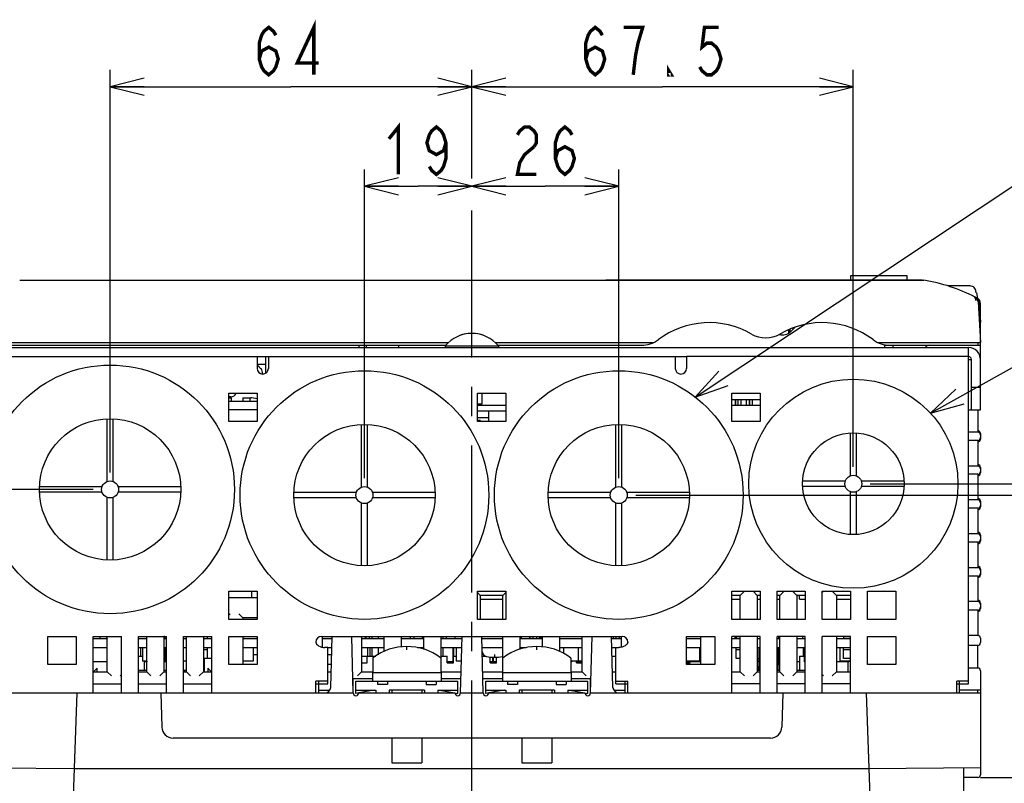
# Model space of a CAD drawing. Extents: x 30 to 410, y 35 to 287.
# Tile 3 of 23: x 63 to 121, y 68 to 113. Entities that reach past the tile are written whole.
import ezdxf

# ---------------------------------------------------------------- set-up
doc = ezdxf.new("R2010")
doc.units = 0
doc.header["$LTSCALE"] = 23.1
doc.linetypes.add('CENTER', pattern=[0.6, 0.375, -0.075, 0.075, -0.075])
doc.layers.get('0').update_dxf_attribs({"linetype": 'CONTINUOUS'})
for name, color, linetype in [('ALL_CURVE', 7, 'CONTINUOUS'), ('ALL_DIM', 7, 'CONTINUOUS'), ('ALL_NOTE', 7, 'CONTINUOUS'), ('DEFAULT_1', 7, 'CENTER')]:
    doc.layers.add(name, color=color, linetype=linetype)
doc.dimstyles.get("Standard").update_dxf_attribs({"dimtxt": 2.5, "dimasz": 2.5, "dimexe": 1.25, "dimexo": 0.625, "dimtad": 1, "dimcen": 2.5, "dimazin": 3, "dimtfac": 1, "dimtmove": 0, "dimatfit": 3})

# ---------------------------------------------------------------- blocks, each defined once
blk = doc.blocks.new('_OPEN')
at = {"color": 0, "linetype": 'BYBLOCK'}
for p, q in [((0, 0), (-1, 0.25)), ((-1, -0.25), (0, 0)), ((-1, 0), (0, 0))]:
    blk.add_line(p, q, dxfattribs=at)
blk = doc.blocks.new('*D2')
at = {"layer": 'ALL_DIM', "color": 2, "linetype": 'CONTINUOUS'}
for p, q in [((119.579, 68.405), (134.951, 68.405)), ((133.951, 68.405), (133.951, 55.905)), ((133.951, 43.405), (133.951, 55.905)), ((118.913, 43.405), (134.951, 43.405))]:
    blk.add_line(p, q, dxfattribs=at)
at = {"layer": 'ALL_DIM', "color": 2, "linetype": 'CONTINUOUS', "xscale": 2, "yscale": 2, "zscale": 2}
for p, rotation in [((133.951, 68.405), 90), ((133.951, 43.405), 270)]:
    blk.add_blockref('_OPEN', p, dxfattribs=dict(at, rotation=rotation))
blk = doc.blocks.new('*D30')
at = {"layer": 'ALL_DIM', "color": 2, "linetype": 'CONTINUOUS'}
for p, q in [((67.246, 85.405), (52.291, 85.405)), ((53.291, 85.405), (53.291, 76.905)), ((53.291, 68.405), (53.291, 76.905)), ((59.579, 68.405), (52.291, 68.405))]:
    blk.add_line(p, q, dxfattribs=at)
at = {"layer": 'ALL_DIM', "color": 2, "linetype": 'CONTINUOUS', "xscale": 2, "yscale": 2, "zscale": 2}
for p, rotation in [((53.291, 85.405), 90), ((53.291, 68.405), 270)]:
    blk.add_blockref('_OPEN', p, dxfattribs=dict(at, rotation=rotation))
blk = doc.blocks.new('*D31')
at = {"layer": 'ALL_DIM', "color": 2, "linetype": 'CONTINUOUS'}
for p, q in [((99.246, 85.072), (128.671, 85.072)), ((127.671, 85.072), (127.671, 76.739)), ((127.671, 68.405), (127.671, 76.739)), ((119.579, 68.405), (128.671, 68.405))]:
    blk.add_line(p, q, dxfattribs=at)
at = {"layer": 'ALL_DIM', "color": 2, "linetype": 'CONTINUOUS', "xscale": 2, "yscale": 2, "zscale": 2}
for p, rotation in [((127.671, 85.072), 90), ((127.671, 68.405), 270)]:
    blk.add_blockref('_OPEN', p, dxfattribs=dict(at, rotation=rotation))
blk = doc.blocks.new('*D32')
at = {"layer": 'ALL_DIM', "color": 2, "linetype": 'CONTINUOUS'}
for p, q in [((113.079, 85.739), (134.951, 85.739)), ((133.951, 85.739), (133.951, 77.072)), ((133.951, 68.405), (133.951, 77.072)), ((119.579, 68.405), (134.951, 68.405))]:
    blk.add_line(p, q, dxfattribs=at)
at = {"layer": 'ALL_DIM', "color": 2, "linetype": 'CONTINUOUS', "xscale": 2, "yscale": 2, "zscale": 2}
for p, rotation in [((133.951, 85.739), 90), ((133.951, 68.405), 270)]:
    blk.add_blockref('_OPEN', p, dxfattribs=dict(at, rotation=rotation))
blk = doc.blocks.new('*D33')
at = {"layer": 'ALL_DIM', "color": 2, "linetype": 'CONTINUOUS'}
for p, q in [((68.246, 86.405), (68.246, 110.156)), ((89.579, 103.74), (89.579, 110.156)), ((68.246, 109.156), (78.913, 109.156)), ((89.579, 109.156), (78.913, 109.156))]:
    blk.add_line(p, q, dxfattribs=at)
at = {"layer": 'ALL_DIM', "color": 2, "linetype": 'CONTINUOUS', "xscale": 2, "yscale": 2, "zscale": 2, "rotation": 180}
blk.add_blockref('_OPEN', (68.246, 109.156), dxfattribs=at)
at = {"layer": 'ALL_DIM', "color": 2, "linetype": 'CONTINUOUS', "xscale": 2, "yscale": 2, "zscale": 2}
blk.add_blockref('_OPEN', (89.579, 109.156), dxfattribs=at)
blk = doc.blocks.new('*D34')
at = {"layer": 'ALL_DIM', "color": 2, "linetype": 'CONTINUOUS'}
for p, q in [((83.246, 86.072), (83.246, 104.281)), ((89.579, 103.74), (89.579, 104.281)), ((83.246, 103.281), (86.413, 103.281)), ((89.579, 103.281), (86.413, 103.281))]:
    blk.add_line(p, q, dxfattribs=at)
at = {"layer": 'ALL_DIM', "color": 2, "linetype": 'CONTINUOUS', "xscale": 2, "yscale": 2, "zscale": 2, "rotation": 180}
blk.add_blockref('_OPEN', (83.246, 103.281), dxfattribs=at)
at = {"layer": 'ALL_DIM', "color": 2, "linetype": 'CONTINUOUS', "xscale": 2, "yscale": 2, "zscale": 2}
blk.add_blockref('_OPEN', (89.579, 103.281), dxfattribs=at)
blk = doc.blocks.new('*D35')
at = {"layer": 'ALL_DIM', "color": 2, "linetype": 'CONTINUOUS'}
for p, q in [((89.579, 103.74), (89.579, 104.281)), ((98.246, 86.072), (98.246, 104.281)), ((89.579, 103.281), (93.913, 103.281)), ((98.246, 103.281), (93.913, 103.281))]:
    blk.add_line(p, q, dxfattribs=at)
at = {"layer": 'ALL_DIM', "color": 2, "linetype": 'CONTINUOUS', "xscale": 2, "yscale": 2, "zscale": 2, "rotation": 180}
blk.add_blockref('_OPEN', (89.579, 103.281), dxfattribs=at)
at = {"layer": 'ALL_DIM', "color": 2, "linetype": 'CONTINUOUS', "xscale": 2, "yscale": 2, "zscale": 2}
blk.add_blockref('_OPEN', (98.246, 103.281), dxfattribs=at)
blk = doc.blocks.new('*D36')
at = {"layer": 'ALL_DIM', "color": 2, "linetype": 'CONTINUOUS'}
for p, q in [((89.579, 103.74), (89.579, 110.156)), ((112.079, 86.739), (112.079, 110.156)), ((89.579, 109.156), (100.829, 109.156)), ((112.079, 109.156), (100.829, 109.156))]:
    blk.add_line(p, q, dxfattribs=at)
at = {"layer": 'ALL_DIM', "color": 2, "linetype": 'CONTINUOUS', "xscale": 2, "yscale": 2, "zscale": 2, "rotation": 180}
blk.add_blockref('_OPEN', (89.579, 109.156), dxfattribs=at)
at = {"layer": 'ALL_DIM', "color": 2, "linetype": 'CONTINUOUS', "xscale": 2, "yscale": 2, "zscale": 2}
blk.add_blockref('_OPEN', (112.079, 109.156), dxfattribs=at)

msp = doc.modelspace()

# ---------------------------------------------------------------- linework, layer by layer
at = {"color": 7, "linetype": 'CONTINUOUS'}
for p, q in [((62.913, 97.739), (116.246, 97.739)), ((97.479, 97.739), (97.479, 97.772)), ((97.479, 97.772), (116.146, 97.772)), ((111.913, 98.005), (111.913, 97.772)), ((115.246, 98.005), (111.913, 98.005)), ((115.246, 97.772), (115.246, 98.005)), ((116.146, 97.739), (116.146, 97.772)), ((118.967, 97.405), (117.658, 97.405)), ((119.326, 96.989), (119.301, 97.13)), ((119.339, 96.989), (119.326, 96.989)), ((119.339, 96.989), (119.395, 96.67)), ((119.445, 96.463), (119.571, 94.072)), ((119.508, 96.43), (119.571, 95.239)), ((119.579, 93.072), (119.579, 96.375)), ((119.571, 95.239), (119.509, 95.239)), ((108.279, 94.627), (108.279, 94.832)), ((108.279, 94.785), (108.346, 94.785)), ((108.316, 94.656), (108.279, 94.681)), ((108.346, 94.785), (108.346, 94.858)), ((108.363, 94.693), (108.363, 94.864)), ((108.363, 94.705), (108.378, 94.705)), ((108.529, 94.855), (108.529, 94.928)), ((108.529, 94.885), (108.534, 94.86)), ((119.518, 95.072), (119.579, 95.072)), ((59.579, 93.905), (88.048, 93.905)), ((59.588, 94.072), (88.209, 94.072)), ((82.913, 93.905), (82.913, 93.772)), ((83.351, 93.905), (83.353, 93.772)), ((88.013, 93.868), (88.013, 93.772)), ((88.013, 93.868), (91.146, 93.868)), ((90.95, 94.072), (100.306, 94.072)), ((91.111, 93.905), (99.579, 93.905)), ((91.146, 93.868), (91.146, 93.772)), ((113.519, 94.072), (119.571, 94.072)), ((113.913, 93.905), (119.579, 93.905)), ((114.413, 93.905), (114.413, 93.772)), ((118.879, 93.239), (118.879, 93.772)), ((119.413, 94.072), (119.413, 93.905)), ((76.913, 93.239), (102.246, 93.239)), ((77.413, 93.239), (77.413, 92.254)), ((118.879, 93.239), (118.346, 93.239)), ((118.879, 93.072), (119.046, 93.072)), ((119.046, 90.105), (119.046, 93.072)), ((77.413, 92.772), (76.913, 92.772)), ((77.117, 92.539), (77.157, 92.539)), ((119.046, 91.439), (119.579, 91.439)), ((75.372, 90.872), (75.246, 90.872)), ((75.246, 90.805), (75.413, 90.805)), ((75.246, 90.605), (76.913, 90.605)), ((75.413, 90.605), (75.413, 90.805)), ((76.079, 90.805), (76.079, 90.605)), ((76.079, 90.805), (76.547, 90.805)), ((76.493, 90.805), (76.493, 90.605)), ((76.913, 90.739), (76.611, 90.799)), ((90.17, 91.072), (90.17, 90.439)), ((104.913, 90.705), (106.579, 90.705)), ((105.118, 90.705), (105.118, 90.372)), ((105.13, 90.705), (105.13, 90.372)), ((105.274, 90.705), (105.274, 90.372)), ((105.446, 90.705), (105.446, 90.372)), ((105.779, 90.372), (105.779, 90.705)), ((105.951, 90.705), (105.951, 90.372)), ((105.963, 90.372), (105.963, 90.705)), ((106.107, 90.705), (106.107, 90.372)), ((76.913, 90.105), (75.246, 90.105)), ((90.17, 90.439), (89.913, 90.439)), ((89.913, 90.372), (91.579, 90.372)), ((89.913, 90.039), (91.579, 90.039)), ((90.59, 89.405), (90.579, 90.039)), ((104.913, 90.372), (106.579, 90.372)), ((118.879, 90.105), (119.579, 90.105)), ((119.413, 90.105), (119.413, 88.779)), ((68.079, 85.877), (68.079, 89.569)), ((68.413, 89.569), (68.413, 85.877)), ((89.913, 89.639), (90.586, 89.639)), ((90.079, 89.472), (89.913, 89.472)), ((90.087, 89.405), (90.079, 89.472)), ((83.079, 85.543), (83.079, 89.235)), ((83.413, 89.235), (83.413, 85.543)), ((98.079, 85.543), (98.079, 89.235)), ((98.413, 89.235), (98.413, 85.543)), ((111.913, 86.21), (111.913, 88.734)), ((112.246, 88.734), (112.246, 86.21)), ((119.413, 88.779), (118.879, 88.779)), ((119.413, 88.297), (118.879, 88.297)), ((119.413, 88.779), (119.427, 88.778)), ((119.427, 88.298), (119.413, 88.297)), ((119.413, 88.297), (119.413, 86.782)), ((119.579, 88.702), (119.579, 88.375)), ((119.413, 86.782), (118.879, 86.782)), ((119.413, 86.782), (119.427, 86.78)), ((119.579, 86.702), (119.579, 86.375)), ((119.413, 86.295), (118.879, 86.295)), ((119.427, 86.296), (119.413, 86.295)), ((119.413, 86.295), (119.413, 84.784)), ((64.083, 85.572), (67.775, 85.572)), ((68.717, 85.572), (72.409, 85.572)), ((109.084, 85.905), (111.608, 85.905)), ((111.608, 85.572), (109.084, 85.572)), ((112.551, 85.905), (115.075, 85.905)), ((115.075, 85.572), (112.551, 85.572)), ((67.775, 85.239), (64.083, 85.239)), ((68.079, 81.242), (68.079, 84.934)), ((68.413, 84.934), (68.413, 81.242)), ((72.409, 85.239), (68.717, 85.239)), ((79.083, 85.239), (82.775, 85.239)), ((82.775, 84.905), (79.083, 84.905)), ((83.717, 85.239), (87.409, 85.239)), ((87.409, 84.905), (83.717, 84.905)), ((94.083, 85.239), (97.775, 85.239)), ((97.775, 84.905), (94.083, 84.905)), ((98.717, 85.239), (102.409, 85.239)), ((102.409, 84.905), (98.717, 84.905)), ((111.913, 82.743), (111.913, 85.267)), ((112.246, 85.267), (112.246, 82.743)), ((119.413, 84.784), (118.879, 84.784)), ((119.413, 84.784), (119.427, 84.782)), ((83.079, 80.909), (83.079, 84.601)), ((83.413, 84.601), (83.413, 80.909)), ((98.079, 80.909), (98.079, 84.601)), ((98.413, 84.601), (98.413, 80.909)), ((119.413, 84.293), (118.879, 84.293)), ((119.427, 84.294), (119.413, 84.293)), ((119.413, 84.293), (119.413, 82.786)), ((119.579, 84.702), (119.579, 84.375)), ((119.413, 82.786), (118.879, 82.786)), ((119.413, 82.786), (119.427, 82.785)), ((119.579, 82.702), (119.579, 82.375)), ((119.413, 82.291), (118.879, 82.291)), ((119.427, 82.292), (119.413, 82.291)), ((119.413, 82.291), (119.413, 80.788)), ((119.413, 80.788), (118.879, 80.788)), ((119.413, 80.788), (119.427, 80.787)), ((119.413, 80.289), (118.879, 80.289)), ((119.427, 80.29), (119.413, 80.289)), ((119.413, 80.289), (119.413, 78.79)), ((119.579, 80.702), (119.579, 80.375)), ((75.246, 79.039), (76.913, 79.039)), ((76.579, 79.405), (76.579, 79.039)), ((90.079, 79.155), (89.913, 79.322)), ((90.079, 79.155), (90.079, 77.739)), ((91.413, 79.155), (90.079, 79.155)), ((91.413, 79.155), (91.579, 79.322)), ((91.413, 77.739), (91.413, 79.155)), ((105.413, 79.155), (104.913, 79.155)), ((105.413, 79.155), (105.66, 79.402)), ((105.413, 77.739), (105.413, 79.155)), ((106.413, 79.155), (106.165, 79.402)), ((106.413, 79.155), (106.413, 77.739)), ((106.579, 79.155), (106.413, 79.155)), ((107.746, 79.155), (107.579, 79.155)), ((107.746, 79.155), (107.993, 79.402)), ((107.746, 77.739), (107.746, 79.155)), ((108.746, 79.155), (108.499, 79.402)), ((108.746, 79.155), (108.746, 77.739)), ((109.246, 79.155), (108.746, 79.155)), ((108.913, 78.939), (108.913, 79.155)), ((110.246, 79.322), (110.327, 79.402)), ((111.079, 79.155), (110.832, 79.402)), ((111.079, 79.155), (111.079, 77.739)), ((111.913, 79.155), (111.079, 79.155)), ((90.079, 78.939), (91.413, 78.939)), ((104.913, 78.939), (105.413, 78.939)), ((106.413, 78.939), (106.579, 78.939)), ((107.579, 78.939), (107.746, 78.939)), ((108.913, 78.939), (109.246, 78.939)), ((111.079, 78.939), (111.913, 78.939)), ((119.413, 78.79), (118.879, 78.79)), ((119.413, 78.79), (119.427, 78.789)), ((119.579, 78.702), (119.579, 78.375)), ((75.246, 77.988), (75.325, 78.068)), ((76.079, 77.822), (75.833, 78.068)), ((76.079, 77.822), (76.079, 77.739)), ((76.913, 77.822), (76.079, 77.822)), ((119.413, 78.286), (118.879, 78.286)), ((119.427, 78.288), (119.413, 78.286)), ((119.413, 78.286), (119.413, 76.792)), ((67.663, 76.705), (67.246, 76.705)), ((67.663, 76.605), (67.663, 76.739)), ((68.013, 76.739), (68.079, 76.605)), ((68.079, 74.655), (68.079, 76.739)), ((70.413, 74.655), (70.413, 76.739)), ((71.413, 76.739), (71.413, 74.655)), ((71.469, 76.722), (71.413, 76.722)), ((71.469, 76.605), (71.469, 76.739)), ((71.579, 76.689), (71.469, 76.689)), ((72.746, 74.655), (72.746, 76.739)), ((73.746, 76.739), (73.746, 74.655)), ((73.996, 76.705), (73.746, 76.705)), ((73.996, 76.605), (73.996, 76.739)), ((76.079, 76.739), (76.079, 75.072)), ((80.746, 76.739), (80.746, 76.097)), ((81.254, 73.73), (81.333, 76.739)), ((82.579, 73.405), (82.492, 76.739)), ((83.079, 76.739), (83.079, 74.655)), ((83.281, 76.739), (83.281, 76.605)), ((83.346, 76.605), (83.346, 76.739)), ((83.545, 76.605), (83.545, 76.739)), ((83.673, 76.739), (83.673, 76.605)), ((84.056, 76.739), (84.056, 76.605)), ((84.413, 75.855), (84.413, 76.739)), ((85.413, 76.739), (85.413, 76.103)), ((85.958, 76.605), (85.958, 76.739)), ((86.163, 76.739), (86.163, 76.605)), ((86.663, 76.705), (86.163, 76.705)), ((86.663, 76.605), (86.663, 76.739)), ((86.672, 76.605), (86.672, 76.739)), ((86.746, 75.966), (86.746, 76.739)), ((87.746, 76.739), (87.746, 74.605)), ((87.866, 76.739), (87.866, 76.605)), ((88.079, 76.605), (88.079, 76.739)), ((88.579, 76.739), (88.579, 76.605)), ((88.913, 73.405), (89, 76.739)), ((90.246, 73.405), (90.159, 76.739)), ((91.413, 74.605), (91.413, 76.739)), ((92.413, 76.739), (92.413, 75.966)), ((92.496, 76.739), (92.496, 76.605)), ((92.996, 76.705), (92.496, 76.705)), ((92.996, 76.605), (92.996, 76.739)), ((93.029, 76.605), (93.029, 76.739)), ((93.173, 76.739), (93.173, 76.605)), ((93.386, 76.739), (93.386, 76.605)), ((93.546, 76.739), (93.546, 76.672)), ((93.546, 76.672), (93.704, 76.672)), ((93.704, 76.739), (93.704, 76.605)), ((93.704, 76.689), (93.746, 76.689)), ((93.746, 76.103), (93.746, 76.739)), ((94.746, 76.739), (94.746, 75.855)), ((96.079, 74.655), (96.079, 76.739)), ((96.579, 73.405), (96.667, 76.739)), ((97.904, 73.73), (97.825, 76.739)), ((97.914, 76.739), (97.914, 76.605)), ((98.085, 76.605), (98.085, 76.739)), ((98.259, 76.739), (98.259, 76.605)), ((98.413, 76.097), (98.413, 76.739)), ((103.079, 75.072), (103.079, 76.739)), ((105.081, 76.739), (105.081, 76.605)), ((105.163, 76.739), (105.163, 76.605)), ((105.413, 76.705), (105.163, 76.705)), ((105.413, 74.655), (105.413, 76.739)), ((106.413, 76.739), (106.413, 74.655)), ((107.666, 76.739), (107.666, 76.605)), ((107.746, 74.655), (107.746, 76.739)), ((108.746, 76.739), (108.746, 74.655)), ((109.079, 76.739), (109.079, 76.605)), ((111.079, 76.739), (111.079, 74.655)), ((111.496, 76.739), (111.496, 76.605)), ((111.913, 76.705), (111.496, 76.705)), ((119.413, 76.792), (118.879, 76.792)), ((119.413, 76.792), (119.427, 76.791)), ((67.246, 76.605), (68.079, 76.605)), ((69.913, 76.605), (70.413, 76.605)), ((71.413, 76.605), (71.579, 76.605)), ((72.579, 76.605), (72.746, 76.605)), ((73.746, 76.605), (74.246, 76.605)), ((76.079, 76.605), (76.913, 76.605)), ((80.746, 76.605), (81.33, 76.605)), ((83.079, 76.605), (84.413, 76.605)), ((85.413, 76.605), (86.746, 76.605)), ((87.746, 76.605), (88.996, 76.605)), ((90.162, 76.605), (91.413, 76.605)), ((92.413, 76.605), (93.746, 76.605)), ((94.746, 76.605), (96.079, 76.605)), ((97.829, 76.605), (98.413, 76.605)), ((102.246, 76.605), (103.079, 76.605)), ((104.913, 76.605), (105.413, 76.605)), ((106.413, 76.605), (106.579, 76.605)), ((107.579, 76.605), (107.746, 76.605)), ((108.746, 76.605), (109.246, 76.605)), ((111.079, 76.605), (111.913, 76.605)), ((119.413, 76.205), (118.879, 76.205)), ((119.427, 76.207), (119.413, 76.205)), ((119.413, 74.872), (119.413, 76.205)), ((119.579, 76.625), (119.579, 76.373)), ((67.246, 76.072), (68.079, 76.072)), ((69.913, 76.072), (70.413, 76.072)), ((69.913, 75.572), (70.148, 75.572)), ((70.029, 76.072), (70.029, 75.572)), ((70.148, 76.072), (70.148, 75.272)), ((71.413, 76.072), (71.579, 76.072)), ((71.422, 76.072), (71.422, 75.239)), ((71.479, 76.072), (71.479, 75.239)), ((72.579, 76.072), (72.746, 76.072)), ((73.746, 76.072), (74.246, 76.072)), ((73.996, 75.939), (73.746, 75.939)), ((73.996, 75.439), (73.996, 76.072)), ((76.079, 76.072), (76.913, 76.072)), ((76.678, 76.072), (76.678, 75.272)), ((76.678, 75.672), (76.913, 75.672)), ((81.079, 76.072), (81.316, 76.072)), ((81.079, 75.672), (81.305, 75.672)), ((83.079, 76.072), (84.413, 76.072)), ((83.079, 75.572), (83.912, 75.572)), ((83.413, 75.172), (83.413, 75.572)), ((83.421, 76.072), (83.421, 75.572)), ((83.566, 76.072), (83.566, 75.572)), ((83.673, 76.072), (83.673, 75.572)), ((84.056, 76.072), (84.056, 75.657)), ((86.37, 76.072), (86.746, 76.072)), ((86.663, 75.993), (86.663, 76.072)), ((87.746, 76.072), (88.982, 76.072)), ((87.746, 75.572), (88.126, 75.572)), ((87.866, 76.072), (87.866, 75.572)), ((88.126, 75.172), (88.126, 75.572)), ((88.463, 76.072), (88.463, 75.239)), ((88.463, 75.572), (88.648, 75.572)), ((88.493, 75.172), (88.493, 75.572)), ((88.501, 76.072), (88.501, 75.572)), ((88.648, 76.072), (88.648, 75.272)), ((90.176, 76.072), (91.413, 76.072)), ((90.189, 75.572), (90.403, 75.572)), ((90.666, 75.172), (90.666, 75.53)), ((90.813, 75.172), (90.813, 75.515)), ((90.846, 75.512), (90.846, 75.239)), ((91.033, 75.172), (91.033, 75.517)), ((92.413, 76.072), (92.788, 76.072)), ((92.496, 76.072), (92.496, 75.993)), ((94.746, 76.072), (96.079, 76.072)), ((94.981, 76.072), (94.981, 75.728)), ((95.844, 76.072), (95.844, 75.272)), ((97.843, 76.072), (98.079, 76.072)), ((97.856, 75.572), (98.079, 75.572)), ((102.246, 76.072), (103.079, 76.072)), ((103.011, 76.072), (103.011, 75.272)), ((104.913, 76.072), (105.413, 76.072)), ((105.163, 75.439), (105.163, 76.072)), ((105.413, 75.939), (105.163, 75.939)), ((106.413, 76.072), (106.579, 76.072)), ((106.513, 76.072), (106.513, 75.239)), ((107.579, 76.072), (107.746, 76.072)), ((107.646, 76.072), (107.646, 75.239)), ((107.666, 76.072), (107.666, 75.439)), ((108.746, 76.072), (109.246, 76.072)), ((108.913, 75.572), (108.913, 74.739)), ((108.913, 75.572), (109.179, 75.572)), ((109.129, 76.072), (109.129, 75.572)), ((109.179, 76.072), (109.179, 75.239)), ((111.079, 76.072), (111.913, 76.072)), ((111.281, 76.072), (111.281, 75.272)), ((111.496, 75.439), (111.496, 76.072)), ((111.913, 75.939), (111.496, 75.939)), ((68.079, 75.239), (67.246, 75.239)), ((70.413, 75.272), (70.148, 75.272)), ((70.246, 75.272), (70.246, 74.739)), ((70.413, 75.239), (70.246, 75.239)), ((70.406, 75.272), (70.406, 75.239)), ((71.579, 75.239), (71.413, 75.239)), ((72.746, 75.272), (72.579, 75.272)), ((74.246, 75.439), (73.746, 75.439)), ((73.813, 74.655), (73.813, 75.439)), ((76.678, 75.272), (76.079, 75.272)), ((81.29, 75.072), (81.079, 75.072)), ((83.079, 75.172), (83.413, 75.172)), ((83.746, 75.455), (83.746, 74.605)), ((88.463, 75.239), (88.126, 75.239)), ((88.126, 75.172), (88.493, 75.172)), ((88.962, 75.272), (88.648, 75.272)), ((90.813, 75.239), (90.666, 75.239)), ((90.666, 75.172), (91.033, 75.172)), ((91.033, 75.239), (90.846, 75.239)), ((91.013, 75.172), (91.013, 75.239)), ((95.413, 75.455), (95.413, 74.605)), ((95.844, 75.272), (95.413, 75.272)), ((95.479, 75.239), (95.413, 75.239)), ((95.479, 75.272), (95.479, 75.239)), ((95.746, 75.172), (95.746, 75.272)), ((96.079, 75.239), (95.746, 75.239)), ((95.746, 75.172), (96.079, 75.172)), ((95.846, 75.172), (95.846, 75.239)), ((96.079, 75.272), (95.847, 75.272)), ((103.011, 75.272), (102.246, 75.272)), ((103.079, 75.239), (102.246, 75.239)), ((102.246, 75.172), (102.463, 75.172)), ((102.463, 75.172), (102.463, 75.239)), ((105.413, 75.439), (105.163, 75.439)), ((106.413, 75.439), (106.513, 75.439)), ((106.513, 75.272), (106.413, 75.272)), ((106.579, 75.239), (106.413, 75.239)), ((106.506, 74.739), (106.516, 75.24)), ((107.746, 75.239), (107.579, 75.239)), ((107.653, 74.739), (107.643, 75.239)), ((107.659, 75.239), (107.659, 75.072)), ((107.659, 75.072), (107.746, 75.072)), ((107.666, 75.439), (107.746, 75.439)), ((108.913, 75.239), (108.746, 75.239)), ((109.246, 75.239), (109.179, 75.239)), ((111.813, 75.239), (111.079, 75.239)), ((111.913, 75.272), (111.281, 75.272)), ((111.913, 75.439), (111.496, 75.439)), ((111.746, 75.239), (111.746, 74.655)), ((111.813, 75.272), (111.813, 75.239)), ((67.246, 74.655), (68.079, 74.655)), ((67.479, 74.872), (67.263, 74.655)), ((67.479, 74.655), (67.479, 74.872)), ((68.079, 74.655), (68.321, 74.413)), ((68.913, 74.488), (68.837, 74.413)), ((69.913, 74.739), (70.413, 74.739)), ((69.913, 74.655), (70.413, 74.655)), ((70.413, 74.655), (70.655, 74.413)), ((71.413, 74.655), (71.171, 74.413)), ((71.413, 74.739), (71.579, 74.739)), ((71.413, 74.655), (71.579, 74.655)), ((72.579, 74.739), (72.679, 74.739)), ((72.579, 74.655), (72.746, 74.655)), ((72.746, 74.805), (72.596, 74.655)), ((72.746, 74.655), (72.988, 74.413)), ((73.746, 74.655), (73.504, 74.413)), ((73.746, 74.655), (74.246, 74.655)), ((74.013, 74.872), (74.013, 74.655)), ((74.229, 74.655), (74.013, 74.872)), ((81.079, 74.655), (81.279, 74.655)), ((83.079, 74.655), (82.837, 74.413)), ((83.079, 74.655), (83.746, 74.655)), ((83.713, 74.605), (83.713, 74.105)), ((83.713, 74.605), (87.779, 74.605)), ((87.746, 74.655), (88.945, 74.655)), ((87.779, 74.605), (87.779, 74.105)), ((90.213, 74.655), (91.413, 74.655)), ((91.379, 74.605), (91.379, 74.105)), ((91.379, 74.605), (95.446, 74.605)), ((95.413, 74.655), (96.079, 74.655)), ((95.446, 74.605), (95.446, 74.105)), ((96.079, 74.655), (96.321, 74.413)), ((97.88, 74.655), (98.079, 74.655)), ((104.913, 74.655), (105.413, 74.655)), ((105.413, 74.655), (105.655, 74.413)), ((106.413, 74.655), (106.171, 74.413)), ((106.413, 74.739), (106.579, 74.739)), ((106.413, 74.655), (106.579, 74.655)), ((107.579, 74.739), (107.746, 74.739)), ((107.579, 74.655), (107.746, 74.655)), ((107.746, 74.655), (107.988, 74.413)), ((108.746, 74.655), (108.504, 74.413)), ((108.746, 74.739), (109.246, 74.739)), ((108.746, 74.655), (109.246, 74.655)), ((110.246, 74.488), (110.321, 74.413)), ((111.079, 74.655), (110.837, 74.413)), ((111.079, 74.655), (111.913, 74.655)), ((119.413, 74.872), (118.879, 74.872)), ((119.413, 74.872), (119.427, 74.871)), ((119.579, 74.705), (119.579, 68.579)), ((67.246, 73.939), (68.913, 73.939)), ((69.913, 73.939), (71.579, 73.939)), ((72.579, 73.939), (74.246, 73.939)), ((80.379, 73.939), (81.079, 73.939)), ((80.546, 73.405), (80.546, 74.105)), ((82.579, 73.572), (82.579, 74.239)), ((83.713, 74.239), (82.579, 74.239)), ((82.746, 73.372), (82.746, 74.105)), ((82.746, 74.105), (88.746, 74.105)), ((84.013, 74.105), (84.013, 73.905)), ((84.613, 73.905), (84.013, 73.905)), ((84.613, 74.105), (84.613, 73.905)), ((86.879, 74.105), (86.879, 73.905)), ((86.879, 73.905), (87.479, 73.905)), ((87.479, 74.105), (87.479, 73.905)), ((88.934, 74.239), (87.779, 74.239)), ((88.746, 73.372), (88.746, 74.105)), ((91.379, 74.239), (90.224, 74.239)), ((90.413, 73.372), (90.413, 74.105)), ((90.413, 74.105), (96.413, 74.105)), ((91.679, 74.105), (91.679, 73.905)), ((92.279, 73.905), (91.679, 73.905)), ((92.279, 74.105), (92.279, 73.905)), ((94.546, 74.105), (94.546, 73.905)), ((94.546, 73.905), (95.146, 73.905)), ((95.146, 74.105), (95.146, 73.905)), ((96.579, 74.239), (95.446, 74.239)), ((96.413, 73.372), (96.413, 74.105)), ((96.579, 73.572), (96.579, 74.239)), ((98.079, 73.939), (98.779, 73.939)), ((98.613, 73.405), (98.613, 74.105)), ((106.579, 73.939), (104.913, 73.939)), ((109.246, 73.939), (107.579, 73.939)), ((111.913, 73.939), (110.246, 73.939)), ((118.179, 73.939), (118.879, 73.939)), ((118.346, 73.405), (118.346, 74.105)), ((65.246, 43.405), (66.294, 73.405)), ((71.246, 73.405), (71.299, 71.388)), ((80.546, 73.572), (81.208, 73.572)), ((80.546, 73.405), (82.579, 73.405)), ((82.746, 73.572), (83.913, 73.572)), ((82.913, 73.403), (82.746, 73.372)), ((82.913, 73.405), (88.579, 73.405)), ((83.813, 73.572), (82.924, 73.405)), ((83.913, 73.572), (83.913, 73.405)), ((84.713, 73.572), (84.713, 73.405)), ((86.779, 73.572), (84.713, 73.572)), ((84.854, 73.572), (84.854, 73.405)), ((86.638, 73.572), (86.638, 73.405)), ((86.779, 73.572), (86.779, 73.405)), ((87.579, 73.572), (87.579, 73.405)), ((87.579, 73.572), (88.746, 73.572)), ((87.679, 73.572), (88.568, 73.405)), ((88.579, 73.403), (88.746, 73.372)), ((88.913, 73.405), (90.246, 73.405)), ((90.413, 73.572), (91.579, 73.572)), ((90.58, 73.403), (90.413, 73.372)), ((90.579, 73.405), (96.246, 73.405)), ((91.479, 73.572), (90.59, 73.405)), ((91.579, 73.572), (91.579, 73.405)), ((92.379, 73.572), (92.379, 73.405)), ((94.446, 73.572), (92.379, 73.572)), ((92.521, 73.572), (92.521, 73.405)), ((94.304, 73.572), (94.304, 73.405)), ((94.446, 73.572), (94.446, 73.405)), ((95.246, 73.572), (95.246, 73.405)), ((95.246, 73.572), (96.413, 73.572)), ((95.346, 73.572), (96.235, 73.405)), ((96.246, 73.403), (96.413, 73.372)), ((96.579, 73.405), (98.613, 73.405)), ((97.951, 73.572), (98.613, 73.572)), ((107.913, 73.405), (107.86, 71.388)), ((113.913, 43.405), (112.865, 73.405)), ((119.579, 73.572), (118.346, 73.572)), ((118.346, 73.405), (119.579, 73.405)), ((119.398, 73.572), (119.395, 73.405)), ((107.193, 70.739), (71.965, 70.739)), ((84.854, 70.739), (84.854, 69.272)), ((86.638, 70.739), (86.638, 69.272)), ((92.521, 70.739), (92.521, 69.272)), ((94.304, 70.739), (94.304, 69.272)), ((84.854, 69.272), (86.638, 69.272)), ((92.521, 69.272), (94.304, 69.272)), ((59.579, 68.996), (66.138, 68.939)), ((66.138, 68.939), (113.021, 68.939)), ((113.021, 68.939), (119.579, 68.996)), ((118.579, 68.987), (118.579, 66.572)), ((119.414, 68.413), (118.579, 68.405))]:
    msp.add_line(p, q, dxfattribs=at)
at = {"color": 3, "linetype": 'CONTINUOUS'}
for p, q in [((108.647, 94.973), (108.384, 94.71)), ((60.279, 93.772), (118.879, 93.772)), ((85.246, 93.905), (85.246, 93.772)), ((113.913, 93.939), (113.913, 93.772)), ((60.813, 93.239), (76.913, 93.239)), ((76.913, 93.239), (76.913, 92.539)), ((77.579, 93.239), (77.579, 92.539)), ((101.579, 93.239), (101.579, 92.539)), ((102.246, 93.239), (102.246, 92.539)), ((118.346, 93.239), (102.246, 93.239)), ((118.879, 73.939), (118.879, 93.239)), ((119.579, 90.105), (119.579, 93.072)), ((75.246, 89.405), (75.246, 91.072)), ((75.246, 91.072), (76.913, 91.072)), ((76.913, 91.072), (76.913, 89.405)), ((89.913, 89.405), (89.913, 91.072)), ((89.913, 91.072), (91.579, 91.072)), ((91.579, 91.072), (91.579, 89.405)), ((104.913, 89.405), (104.913, 91.072)), ((104.913, 91.072), (106.579, 91.072)), ((106.579, 91.072), (106.579, 89.405)), ((76.913, 89.405), (75.246, 89.405)), ((91.579, 89.405), (89.913, 89.405)), ((106.579, 89.405), (104.913, 89.405)), ((75.246, 77.739), (75.246, 79.405)), ((75.246, 79.405), (76.913, 79.405)), ((76.913, 79.405), (76.913, 77.739)), ((89.913, 77.739), (89.913, 79.405)), ((89.913, 79.405), (91.579, 79.405)), ((91.579, 79.405), (91.579, 77.739)), ((104.913, 77.739), (104.913, 79.405)), ((104.913, 79.405), (106.579, 79.405)), ((106.579, 79.405), (106.579, 77.739)), ((107.579, 77.739), (107.579, 79.405)), ((107.579, 79.405), (109.246, 79.405)), ((109.246, 79.405), (109.246, 77.739)), ((110.246, 77.739), (110.246, 79.405)), ((110.246, 79.405), (111.913, 79.405)), ((111.913, 79.405), (111.913, 77.739)), ((112.913, 77.739), (112.913, 79.405)), ((112.913, 79.405), (114.579, 79.405)), ((114.579, 79.405), (114.579, 77.739)), ((76.913, 77.739), (75.246, 77.739)), ((91.579, 77.739), (89.913, 77.739)), ((106.579, 77.739), (104.913, 77.739)), ((109.246, 77.739), (107.579, 77.739)), ((111.913, 77.739), (110.246, 77.739)), ((114.579, 77.739), (112.913, 77.739)), ((64.579, 75.072), (64.579, 76.739)), ((64.579, 76.739), (66.246, 76.739)), ((66.246, 76.739), (66.246, 75.072)), ((67.246, 73.405), (67.246, 76.739)), ((67.246, 76.739), (68.913, 76.739)), ((68.913, 73.405), (68.913, 76.739)), ((69.913, 73.405), (69.913, 76.739)), ((69.913, 76.739), (71.579, 76.739)), ((71.579, 73.405), (71.579, 76.739)), ((72.579, 73.405), (72.579, 76.739)), ((72.579, 76.739), (74.246, 76.739)), ((74.246, 73.405), (74.246, 76.739)), ((75.246, 75.072), (75.246, 76.739)), ((75.246, 76.739), (76.913, 76.739)), ((76.913, 76.739), (76.913, 75.072)), ((80.713, 76.739), (98.446, 76.739)), ((102.246, 75.072), (102.246, 76.739)), ((102.246, 76.739), (103.913, 76.739)), ((103.913, 76.739), (103.913, 75.072)), ((104.913, 73.405), (104.913, 76.739)), ((106.579, 76.739), (104.913, 76.739)), ((106.579, 73.405), (106.579, 76.739)), ((107.579, 73.405), (107.579, 76.739)), ((109.246, 76.739), (107.579, 76.739)), ((109.246, 73.405), (109.246, 76.739)), ((110.246, 73.405), (110.246, 76.739)), ((111.913, 76.739), (110.246, 76.739)), ((111.913, 73.405), (111.913, 76.739)), ((112.913, 75.072), (112.913, 76.739)), ((112.913, 76.739), (114.579, 76.739)), ((114.579, 76.739), (114.579, 75.072)), ((81.079, 76.072), (80.918, 76.072)), ((81.079, 73.939), (81.079, 76.072)), ((98.079, 73.939), (98.079, 76.072)), ((98.079, 76.072), (98.241, 76.072)), ((66.246, 75.072), (64.579, 75.072)), ((76.913, 75.072), (75.246, 75.072)), ((103.913, 75.072), (102.246, 75.072)), ((114.579, 75.072), (112.913, 75.072)), ((80.379, 73.405), (80.379, 74.105)), ((81.079, 74.105), (80.379, 74.105)), ((98.079, 74.105), (98.779, 74.105)), ((98.779, 73.405), (98.779, 74.105)), ((118.179, 73.405), (118.179, 74.105)), ((118.879, 74.105), (118.179, 74.105)), ((60.813, 73.405), (80.546, 73.405)), ((98.613, 73.405), (118.346, 73.405))]:
    msp.add_line(p, q, dxfattribs=at)
at = {"color": 7, "linetype": 'CONTINUOUS'}
for points in [[(119.301, 97.13), (119.283, 97.194), (119.252, 97.254), (119.209, 97.306), (119.158, 97.348), (119.098, 97.38), (119.034, 97.399), (118.967, 97.405)], [(119.328, 96.518), (119.312, 96.606), (119.274, 96.686), (119.218, 96.753), (119.148, 96.802)], [(77.117, 92.539), (76.966, 92.714), (76.913, 92.744)], [(76.611, 90.799), (76.59, 90.802), (76.568, 90.805), (76.547, 90.805)]]:
    msp.add_lwpolyline(points, dxfattribs=at)
at = {"color": 3, "linetype": 'CONTINUOUS'}
for points in [[(80.379, 76.405), (80.389, 76.346), (80.42, 76.285), (80.472, 76.229), (80.542, 76.179), (80.626, 76.136), (80.721, 76.103), (80.821, 76.08), (80.918, 76.072)], [(98.779, 76.405), (98.769, 76.346), (98.738, 76.285), (98.686, 76.229), (98.617, 76.179), (98.533, 76.136), (98.438, 76.103), (98.337, 76.08), (98.241, 76.072)]]:
    msp.add_lwpolyline(points, dxfattribs=at)
at = {"color": 7, "linetype": 'CONTINUOUS'}
for centre, radius in [((68.246, 85.405), 7.333), ((83.246, 85.072), 7.333), ((98.246, 85.072), 7.333), ((112.079, 85.739), 6.167), ((68.246, 85.405), 4.167), ((83.246, 85.072), 4.167), ((98.246, 85.072), 4.167), ((112.079, 85.739), 3), ((112.079, 85.739), 0.5), ((68.246, 85.405), 0.5), ((83.246, 85.072), 0.5), ((98.246, 85.072), 0.5)]:
    msp.add_circle(centre, radius, dxfattribs=at)
for centre, radius, start, end in [((114.661, 87.865), 10, 62.58179, 80.88058), ((119.112, 96.446), 0.333, 3, 62.58179), ((114.661, 87.865), 10, 62.16121, 62.57629), ((119.175, 96.413), 0.333, 3, 62.16121), ((114.661, 87.865), 10, 61.68603, 61.7428), ((119.313, 96.655), 0.0833, 4.09827, 10), ((119.246, 96.375), 0.333, 0, 61.68603), ((103.579, 90.239), 5, 59.99984, 126.86979), ((110.246, 90.239), 5, 53.13021, 120.00015), ((89.579, 92.572), 2.033, 39.60193, 140.39807), ((99.579, 95.572), 1.667, 270, 306.87021), ((106.913, 96.012), 1.667, 240.00048, 299.99954), ((114.246, 95.572), 1.667, 233.12979, 270), ((116.579, 93.572), 0.333, 90, 143.01259), ((118.879, 93.072), 0.167, 0, 90), ((76.579, 92.205), 0.667, 0.29925, 30), ((75.372, 91.205), 0.333, 270, 336.31618), ((119.413, 88.702), 0.167, 0, 91), ((119.413, 88.375), 0.167, 270.00001, 360), ((119.413, 88.612), 0.167, 0, 85), ((119.413, 88.464), 0.167, 275, 360), ((119.413, 86.702), 0.167, 0, 90), ((119.413, 86.614), 0.167, 0, 85), ((119.413, 86.375), 0.167, 270.00001, 360), ((119.413, 86.462), 0.167, 275, 360), ((119.413, 84.702), 0.167, 0, 90), ((119.413, 84.375), 0.167, 270.00001, 360), ((119.413, 84.616), 0.167, 0, 85), ((119.413, 84.46), 0.167, 275, 360), ((119.413, 82.702), 0.167, 0, 90), ((119.413, 82.619), 0.167, 0, 85), ((119.413, 82.375), 0.167, 270.00001, 360), ((119.413, 82.458), 0.167, 275, 360), ((119.413, 80.702), 0.167, 0, 90), ((119.413, 80.621), 0.167, 0, 85), ((119.413, 80.375), 0.167, 270.00001, 360), ((119.413, 80.456), 0.167, 275, 360), ((119.413, 78.702), 0.167, 0, 90), ((119.413, 78.623), 0.167, 0, 85), ((119.413, 78.454), 0.167, 275, 360), ((119.413, 78.375), 0.167, 270, 360), ((119.413, 76.625), 0.167, 0, 85), ((85.746, 72.805), 3.333, 53.41912, 126.58088), ((93.413, 72.805), 3.333, 53.41912, 126.58088), ((119.413, 76.373), 0.167, 275, 360), ((90.514, 75.879), 0.333, 185, 258.50726), ((90.913, 77.839), 2.333, 258.50726, 281.49274), ((91.311, 75.879), 0.333, 281.49274, 288.13397), ((83.779, 75.455), 0.0333, 126.5619, 180), ((87.713, 75.455), 0.0333, 0, 53.4381), ((91.446, 75.455), 0.0333, 126.5619, 180), ((95.379, 75.455), 0.0333, 0, 53.4381), ((119.413, 74.705), 0.167, 0, 85), ((80.921, 73.739), 0.333, 270, 358.5), ((82.746, 73.405), 0.167, 180, 360), ((88.746, 73.405), 0.167, 180, 360), ((90.413, 73.405), 0.167, 180, 360), ((96.413, 73.405), 0.167, 180, 360), ((98.237, 73.739), 0.333, 181.5, 270), ((71.965, 71.405), 0.667, 181.5, 270), ((107.193, 71.405), 0.667, 270, 358.5), ((119.413, 68.579), 0.167, 270.5, 360)]:
    msp.add_arc(centre, radius, start, end, dxfattribs=at)
at = {"color": 3, "linetype": 'CONTINUOUS'}
for centre, radius, start, end in [((107.913, 95.181), 0.667, 251.8545, 315), ((118.879, 93.072), 0.7, 0, 90), ((77.246, 92.539), 0.333, 180, 360), ((101.913, 92.539), 0.333, 180, 360), ((80.713, 76.405), 0.333, 90, 180), ((98.446, 76.405), 0.333, 0, 90)]:
    msp.add_arc(centre, radius, start, end, dxfattribs=at)
at = {"layer": 'ALL_CURVE', "color": 40, "linetype": 'CONTINUOUS'}
for p, q in [((89.579, 94.475), (89.579, 94.605)), ((85.746, 75.934), (85.746, 76.139)), ((93.413, 75.934), (93.413, 76.139)), ((90.913, 75.66), (90.913, 75.505))]:
    msp.add_line(p, q, dxfattribs=at)
for centre, radius, start, end in [((89.579, 92.572), 2.033, 69.36221, 110.63779), ((85.746, 72.805), 3.333, 53.41893, 126.58107), ((93.413, 72.805), 3.333, 53.41893, 126.58107), ((90.514, 75.879), 0.333, 221.01507, 258.50726), ((90.913, 77.839), 2.333, 258.50726, 281.49274), ((91.311, 75.879), 0.333, 281.49274, 287.73097)]:
    msp.add_arc(centre, radius, start, end, dxfattribs=at)
at = {"layer": 'ALL_DIM', "color": 2, "linetype": 'CONTINUOUS', "const_width": 0.2}
for points in [[(77.04, 110.789), (77.18, 111.256), (77.6, 111.489), (78.02, 111.256), (78.16, 110.789), (78.02, 110.323), (77.88, 110.089), (77.6, 109.856), (77.32, 110.089), (77.18, 110.323), (77.04, 110.789), (77.04, 111.723), (77.18, 112.189), (77.32, 112.423), (77.6, 112.656), (77.88, 112.423), (78.02, 112.189)], [(80.26, 109.856), (80.26, 112.656), (79.28, 110.556), (80.54, 110.556)], [(96.298, 110.789), (96.438, 111.256), (96.858, 111.489), (97.278, 111.256), (97.418, 110.789), (97.278, 110.323), (97.138, 110.089), (96.858, 109.856), (96.578, 110.089), (96.438, 110.323), (96.298, 110.789), (96.298, 111.723), (96.438, 112.189), (96.578, 112.423), (96.858, 112.656), (97.138, 112.423), (97.278, 112.189)], [(99.098, 109.856), (99.238, 111.023), (99.378, 111.723), (99.518, 112.189), (99.658, 112.656), (98.538, 112.656)], [(104.138, 112.656), (103.298, 112.656), (103.158, 111.489), (103.438, 111.723), (103.718, 111.723), (103.998, 111.489), (104.138, 111.256), (104.278, 110.789), (104.138, 110.323), (103.998, 110.089), (103.718, 109.856), (103.438, 109.856), (103.158, 110.089), (103.018, 110.323)], [(101.338, 109.856), (101.198, 109.856), (101.198, 110.089), (101.338, 109.856)], [(84.69, 106.081), (85.25, 106.781), (85.25, 103.981)], [(88.05, 105.848), (87.91, 105.381), (87.49, 105.148), (87.07, 105.381), (86.93, 105.848), (87.07, 106.315), (87.21, 106.548), (87.49, 106.781), (87.77, 106.548), (87.91, 106.315), (88.05, 105.848), (88.05, 104.915), (87.91, 104.448), (87.77, 104.215), (87.49, 103.981), (87.21, 104.215), (87.07, 104.448)], [(92.268, 106.315), (92.408, 106.548), (92.688, 106.781), (92.968, 106.781), (93.248, 106.548), (93.388, 106.315), (93.388, 105.848), (93.248, 105.615)], [(94.508, 104.915), (94.648, 105.381), (95.068, 105.615), (95.488, 105.381), (95.628, 104.915), (95.488, 104.448), (95.348, 104.215), (95.068, 103.981), (94.788, 104.215), (94.648, 104.448), (94.508, 104.915), (94.508, 105.848), (94.648, 106.315), (94.788, 106.548), (95.068, 106.781), (95.348, 106.548), (95.488, 106.315)], [(93.248, 105.615), (92.688, 105.148), (92.408, 104.681), (92.268, 103.981), (93.388, 103.981)]]:
    msp.add_lwpolyline(points, dxfattribs=at)
at = {"layer": 'ALL_NOTE', "color": 2, "linetype": 'CONTINUOUS'}
for p, q in [((102.76, 90.851), (128.399, 107.89)), ((116.621, 89.91), (128.608, 96.59))]:
    msp.add_line(p, q, dxfattribs=at)
for points in [[(104.149, 92.375), (102.76, 90.851), (104.702, 91.542)], [(118.125, 91.321), (116.621, 89.91), (118.611, 90.447)]]:
    msp.add_lwpolyline(points, dxfattribs=at)
at = {"layer": 'DEFAULT_1', "color": 7, "linetype": 'CENTER'}
msp.add_line((89.579, 37.747), (89.579, 102.74), dxfattribs=at)

# ---------------------------------------------------------------- dimensions: what is measured, and where the dimension line sits
at = {"layer": 'ALL_DIM', "color": 2, "linetype": 'CONTINUOUS'}
for base, p1, p2, angle, picture, middle in [((68.246, 109.156), (89.579, 103.74), (68.246, 86.405), 180, '*D33', (76.48, 109.856)), ((83.246, 103.281), (89.579, 104.281), (83.246, 86.072), 180, '*D34', (84.13, 103.981)), ((53.291, 85.405), (59.579, 68.405), (67.246, 85.405), 90, '*D30', (52.591, 75.623)), ((133.951, 85.739), (119.579, 68.405), (113.079, 85.739), 90, '*D32', (133.251, 75.7)), ((127.671, 68.405), (99.246, 85.072), (119.579, 68.405), 270, '*D31', (126.971, 75.67)), ((133.951, 43.405), (119.579, 68.405), (118.913, 43.405), 270, '*D2', (133.251, 53.557))]:
    dim = msp.add_linear_dim(base=base, p1=p1, p2=p2, angle=angle, dimstyle='Standard', dxfattribs=at)
    dim.commit()
    dim.dimension.update_dxf_attribs({"geometry": picture, "text_midpoint": middle, "dimtype": 128})
for base, p1, p2, picture, middle in [((112.079, 109.156), (89.579, 103.74), (112.079, 86.739), '*D36', (95.738, 109.856)), ((98.246, 103.281), (89.579, 104.281), (98.246, 86.072), '*D35', (91.708, 103.981))]:
    dim = msp.add_linear_dim(base=base, p1=p1, p2=p2, dimstyle='Standard', dxfattribs=at)
    dim.commit()
    dim.dimension.update_dxf_attribs({"geometry": picture, "text_midpoint": middle, "dimtype": 128})

doc.saveas('drawing.dxf')
